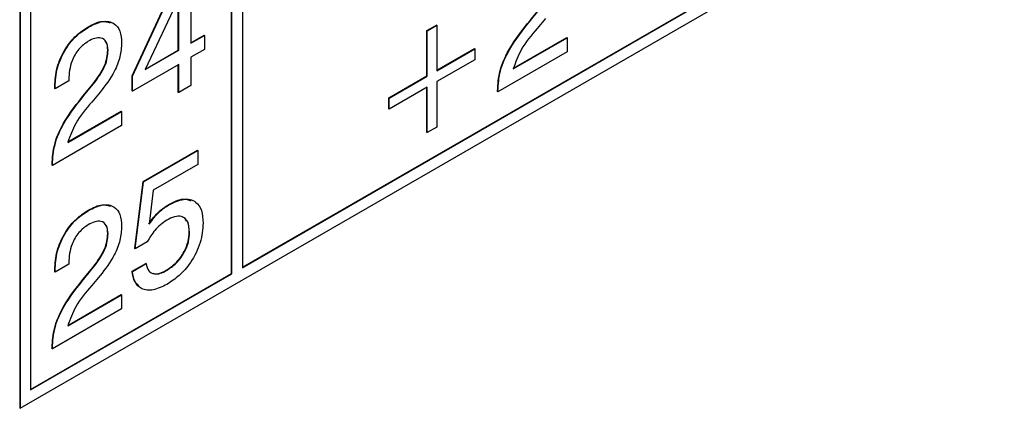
# Model space of a CAD drawing. Header units: millimetres. Extents: x 11 to 190, y 5 to 296.
# Tile 58 of 71: x 170.52 to 180.38, y 214.76 to 218.65. Entities that reach past the tile are written whole.
import ezdxf

# ---------------------------------------------------------------- set-up
doc = ezdxf.new("R2010")
doc.units = ezdxf.units.MM
doc.layers.add('標註文字', color=4, linetype='Continuous')

msp = doc.modelspace()

# ---------------------------------------------------------------- linework, layer by layer
at = {"layer": '標註文字'}
for p, q in [((170.5212, 263.6747), (170.5212, 214.7639)), ((170.5247, 263.6727), (170.5247, 214.7619)), ((172.6425, 216.111), (172.6425, 262.3231)), ((172.646, 216.109), (172.646, 262.3252)), ((172.7521, 262.3864), (172.7521, 216.1702)), ((170.6308, 261.1618), (170.6308, 214.9456)), ((170.5247, 214.7619), (185.48, 223.3954)), ((172.7521, 216.1743), (178.1091, 219.2668)), ((172.7521, 216.1702), (178.1126, 219.2648)), ((172.2353, 219.1412), (172.2353, 218.4189)), ((171.6471, 218.0917), (172.0971, 219.0655)), ((171.6506, 218.0897), (172.1006, 219.0634)), ((172.113, 218.874), (171.7783, 218.155)), ((172.1094, 218.3503), (172.1094, 218.8664)), ((172.113, 218.3482), (172.113, 218.874)), ((175.6314, 218.6473), (175.7161, 218.751)), ((175.6349, 218.6453), (175.7197, 218.7489)), ((175.6349, 218.6453), (175.6314, 218.6473)), ((175.7868, 218.6667), (175.7022, 218.5674)), ((171.2108, 218.5812), (171.2073, 218.5832)), ((174.5979, 218.5463), (174.6931, 218.6013)), ((174.5979, 218.0909), (174.5979, 218.5463)), ((174.6014, 218.5443), (174.5979, 218.5463)), ((174.6014, 218.5443), (174.6966, 218.5992)), ((174.6966, 218.5992), (174.6931, 218.6013)), ((174.6966, 218.5992), (174.6966, 218.1439)), ((172.2353, 218.423), (172.3678, 218.4994)), ((172.2353, 218.4189), (172.3713, 218.4974)), ((172.3713, 218.4974), (172.3678, 218.4994)), ((172.3713, 218.4974), (172.3713, 218.3561)), ((174.6014, 218.0889), (174.6014, 218.5443)), ((175.4624, 218.1619), (176.002, 218.4735)), ((175.4646, 218.1673), (175.9985, 218.4755)), ((176.002, 218.4735), (175.9985, 218.4755)), ((176.002, 218.4735), (176.002, 218.3322)), ((171.7809, 218.1606), (172.1094, 218.3503)), ((172.113, 218.3482), (172.1094, 218.3503)), ((172.3713, 218.3561), (172.2353, 218.2776)), ((174.6966, 218.1479), (175.0738, 218.3657)), ((174.6966, 218.1439), (175.0774, 218.3637)), ((175.0774, 218.3637), (175.0738, 218.3657)), ((175.0774, 218.3637), (175.0774, 218.2537)), ((171.4059, 218.3458), (171.4023, 218.3479)), ((171.7783, 218.155), (172.113, 218.3482)), ((172.2353, 218.2776), (172.2353, 217.9949)), ((175.0774, 218.2537), (174.6966, 218.0339)), ((176.002, 218.3322), (175.3085, 217.9318)), ((172.113, 218.2069), (171.6506, 217.94)), ((172.1094, 217.9263), (172.1094, 218.2049)), ((172.113, 217.9243), (172.113, 218.2069)), ((171.0115, 218.0559), (171.0115, 218.0421)), ((171.6471, 217.942), (171.6471, 218.0917)), ((171.6506, 218.0897), (171.6471, 218.0917)), ((171.6506, 217.94), (171.6506, 218.0897)), ((174.2171, 217.8711), (174.5979, 218.0909)), ((174.2207, 217.8691), (174.6014, 218.0889)), ((174.6014, 218.0889), (174.5979, 218.0909)), ((170.872, 217.9657), (170.872, 217.986)), ((170.8755, 217.984), (170.872, 217.986)), ((170.8755, 217.9636), (170.872, 217.9657)), ((171.0115, 218.0421), (170.8755, 217.9636)), ((170.8755, 217.9636), (170.8755, 217.984)), ((171.1711, 217.9097), (171.2559, 218.0134)), ((171.1747, 217.9077), (171.2595, 218.0113)), ((171.2595, 218.0113), (171.2559, 218.0134)), ((172.2353, 217.9949), (172.113, 217.9243)), ((174.6014, 217.979), (174.2207, 217.7592)), ((174.5979, 217.5256), (174.5979, 217.9769)), ((174.6014, 217.5236), (174.6014, 217.979)), ((174.6966, 218.0339), (174.6966, 217.5786)), ((171.1747, 217.9077), (171.1711, 217.9097)), ((171.3266, 217.9291), (171.242, 217.8298)), ((171.6506, 217.94), (171.6471, 217.942)), ((172.113, 217.9243), (172.1094, 217.9263)), ((174.2171, 217.7612), (174.2171, 217.8711)), ((174.2207, 217.8691), (174.2171, 217.8711)), ((174.2207, 217.7592), (174.2207, 217.8691)), ((175.305, 217.9338), (175.305, 217.9434)), ((175.3085, 217.9414), (175.305, 217.9434)), ((175.3085, 217.9318), (175.305, 217.9338)), ((175.3085, 217.9318), (175.3085, 217.9414)), ((174.2207, 217.7592), (174.2171, 217.7612)), ((171.0022, 217.4243), (171.5418, 217.7359)), ((171.0044, 217.4297), (171.5383, 217.7379)), ((171.5418, 217.7359), (171.5383, 217.7379)), ((171.5418, 217.7359), (171.5418, 217.5946)), ((171.5418, 217.5946), (170.8483, 217.1942)), ((174.6966, 217.5786), (174.6014, 217.5236)), ((174.6014, 217.5236), (174.5979, 217.5256)), ((171.7574, 217.0321), (172.3013, 217.3461)), ((171.7609, 217.0301), (172.3048, 217.3441)), ((172.3048, 217.3441), (172.3013, 217.3461)), ((172.3048, 217.3441), (172.3048, 217.2028)), ((170.8448, 217.1962), (170.8448, 217.2058)), ((170.8483, 217.2038), (170.8448, 217.2058)), ((170.8483, 217.1942), (170.8448, 217.1962)), ((170.8483, 217.1942), (170.8483, 217.2038)), ((172.3048, 217.2028), (171.8588, 216.9453)), ((171.6743, 216.362), (171.7574, 217.0321)), ((171.6778, 216.3599), (171.7609, 217.0301)), ((171.7609, 217.0301), (171.7574, 217.0321)), ((171.8588, 216.9453), (171.8176, 216.6067)), ((172.0131, 216.7988), (172.0096, 216.8009)), ((171.2108, 216.7439), (171.2073, 216.746)), ((171.4059, 216.5086), (171.4023, 216.5107)), ((172.2217, 216.5262), (172.2182, 216.5283)), ((171.7981, 216.4293), (171.6778, 216.3599)), ((171.6778, 216.3599), (171.6743, 216.362)), ((171.0115, 216.2049), (170.8755, 216.1264)), ((171.0115, 216.2187), (171.0115, 216.2049)), ((171.6471, 216.1353), (171.7831, 216.2138)), ((171.6506, 216.1332), (171.7866, 216.2117)), ((171.7866, 216.2117), (171.7831, 216.2138)), ((170.6308, 214.9497), (172.6425, 216.111)), ((170.6308, 214.9456), (172.646, 216.109)), ((170.872, 216.1285), (170.872, 216.1488)), ((170.8755, 216.1468), (170.872, 216.1488)), ((170.8755, 216.1264), (170.872, 216.1285)), ((170.8755, 216.1264), (170.8755, 216.1468)), ((171.1711, 216.0725), (171.2559, 216.1761)), ((171.1747, 216.0704), (171.2595, 216.1741)), ((171.3266, 216.0919), (171.242, 215.9925)), ((171.2595, 216.1741), (171.2559, 216.1761)), ((171.6506, 216.1332), (171.6471, 216.1353)), ((171.9918, 216.1427), (171.9883, 216.1448)), ((172.646, 216.109), (172.6425, 216.111)), ((171.1747, 216.0704), (171.1711, 216.0725)), ((171.0022, 215.5871), (171.5418, 215.8987)), ((171.0044, 215.5925), (171.5383, 215.9007)), ((171.5418, 215.8987), (171.5383, 215.9007)), ((171.5418, 215.8987), (171.5418, 215.7573)), ((171.5418, 215.7573), (170.8483, 215.357)), ((170.8448, 215.359), (170.8448, 215.3686)), ((170.8483, 215.3666), (170.8448, 215.3686)), ((170.8483, 215.357), (170.8448, 215.359)), ((170.8483, 215.357), (170.8483, 215.3666)), ((170.5247, 214.7619), (170.5212, 214.7639))]:
    msp.add_line(p, q, dxfattribs=at)
for points, knots in [([(175.305, 217.9434), (175.3092, 218.0096), (175.3175, 218.1417), (175.4335, 218.4018), (175.5562, 218.5541), (175.6314, 218.6473)], [0, 0, 0, 0, 0.279996, 0.559198, 1, 1, 1, 1]), ([(175.3085, 217.9414), (175.3127, 218.0075), (175.3211, 218.1397), (175.4371, 218.3998), (175.5598, 218.5521), (175.6349, 218.6453)], [0, 0, 0, 0, 0.279996, 0.559198, 1, 1, 1, 1]), ([(170.872, 217.986), (170.8757, 218.0476), (170.8831, 218.1704), (170.9682, 218.361), (171.0863, 218.5042), (171.1669, 218.5568), (171.2073, 218.5832)], [0, 0, 0, 0, 0.280418, 0.559343, 0.77933, 1, 1, 1, 1]), ([(170.8755, 217.984), (170.8792, 218.0456), (170.8866, 218.1684), (170.9717, 218.3589), (171.0899, 218.5021), (171.1705, 218.5548), (171.2108, 218.5812)], [0, 0, 0, 0, 0.280418, 0.559343, 0.77933, 1, 1, 1, 1]), ([(171.2073, 218.5832), (171.2557, 218.6088), (171.3375, 218.6521), (171.4013, 218.6315), (171.4274, 218.623)], [0, 0, 0, 0, 0.591467, 1, 1, 1, 1]), ([(171.2108, 218.5812), (171.2582, 218.6045), (171.3527, 218.651), (171.4665, 218.6299), (171.533, 218.5469), (171.5389, 218.4644), (171.5418, 218.4231)], [0, 0, 0, 0, 0.280426, 0.559687, 0.779583, 1, 1, 1, 1]), ([(175.7022, 218.5674), (175.6438, 218.4989), (175.5399, 218.3771), (175.486, 218.2274), (175.4624, 218.1619)], [0, 0, 0, 0, 0.562606, 1, 1, 1, 1]), ([(171.4059, 218.3458), (171.4029, 218.3769), (171.3971, 218.4389), (171.3408, 218.4764), (171.274, 218.4722), (171.2298, 218.4494), (171.2076, 218.438)], [0, 0, 0, 0, 0.2795814, 0.558527, 0.7790218, 1, 1, 1, 1]), ([(171.2076, 218.438), (171.1752, 218.4153), (171.1104, 218.37), (171.0238, 218.2186), (171.0162, 218.1176), (171.0115, 218.0559)], [0, 0, 0, 0, 0.280554, 0.560287, 1, 1, 1, 1]), ([(171.5418, 218.4231), (171.5388, 218.3773), (171.5328, 218.2857), (171.4619, 218.1042), (171.3779, 217.9955), (171.3266, 217.9291)], [0, 0, 0, 0, 0.280304, 0.56021, 1, 1, 1, 1]), ([(171.4023, 218.3479), (171.4017, 218.382), (171.4009, 218.4234), (171.3772, 218.4383), (171.373, 218.441)], [0, 0, 0, 0, 0.822954, 1, 1, 1, 1]), ([(171.2559, 218.0134), (171.2998, 218.0722), (171.361, 218.1543), (171.3983, 218.2755), (171.401, 218.3238), (171.4023, 218.3479)], [0, 0, 0, 0, 0.558122, 0.779032, 1, 1, 1, 1]), ([(171.2595, 218.0113), (171.3033, 218.0701), (171.3646, 218.1522), (171.4018, 218.2735), (171.4045, 218.3217), (171.4059, 218.3458)], [0, 0, 0, 0, 0.558122, 0.779032, 1, 1, 1, 1]), ([(170.8448, 217.2058), (170.849, 217.272), (170.8573, 217.4041), (170.9733, 217.6642), (171.096, 217.8165), (171.1711, 217.9097)], [0, 0, 0, 0, 0.2799963, 0.5591981, 1, 1, 1, 1]), ([(170.8483, 217.2038), (170.8525, 217.2699), (170.8609, 217.4021), (170.9769, 217.6622), (171.0996, 217.8144), (171.1747, 217.9077)], [0, 0, 0, 0, 0.2799963, 0.5591981, 1, 1, 1, 1]), ([(171.242, 217.8298), (171.1836, 217.7613), (171.0797, 217.6395), (171.0257, 217.4898), (171.0022, 217.4243)], [0, 0, 0, 0, 0.562606, 1, 1, 1, 1]), ([(171.2073, 216.746), (171.2557, 216.7716), (171.3375, 216.8149), (171.4013, 216.7943), (171.4274, 216.7858)], [0, 0, 0, 0, 0.591467, 1, 1, 1, 1]), ([(171.2108, 216.7439), (171.2582, 216.7673), (171.3527, 216.8138), (171.4665, 216.7927), (171.533, 216.7097), (171.5389, 216.6272), (171.5418, 216.5859)], [0, 0, 0, 0, 0.280426, 0.559687, 0.779583, 1, 1, 1, 1]), ([(171.8141, 216.6088), (171.8473, 216.6539), (171.9068, 216.7346), (171.9781, 216.7806), (172.0096, 216.8009)], [0, 0, 0, 0, 0.558781, 1, 1, 1, 1]), ([(171.8176, 216.6067), (171.8509, 216.6518), (171.9104, 216.7326), (171.9816, 216.7785), (172.0131, 216.7988)], [0, 0, 0, 0, 0.558781, 1, 1, 1, 1]), ([(172.0096, 216.8009), (172.0613, 216.8282), (172.146, 216.873), (172.2104, 216.8485), (172.2355, 216.839)], [0, 0, 0, 0, 0.609818, 1, 1, 1, 1]), ([(172.0131, 216.7988), (172.0635, 216.8234), (172.1642, 216.8724), (172.2832, 216.8437), (172.3493, 216.7498), (172.3549, 216.6618), (172.3577, 216.6177)], [0, 0, 0, 0, 0.280318, 0.559441, 0.779445, 1, 1, 1, 1]), ([(170.872, 216.1488), (170.8757, 216.2104), (170.8831, 216.3332), (170.9682, 216.5238), (171.0863, 216.6669), (171.1669, 216.7196), (171.2073, 216.746)], [0, 0, 0, 0, 0.2804185, 0.559343, 0.7793301, 1, 1, 1, 1]), ([(170.8755, 216.1468), (170.8792, 216.2083), (170.8866, 216.3311), (170.9717, 216.5217), (171.0899, 216.6649), (171.1705, 216.7176), (171.2108, 216.7439)], [0, 0, 0, 0, 0.280418, 0.559343, 0.77933, 1, 1, 1, 1]), ([(172.2217, 216.5262), (172.2188, 216.5633), (172.2131, 216.6374), (172.1511, 216.6892), (172.072, 216.6862), (172.0196, 216.6595), (171.9933, 216.6461)], [0, 0, 0, 0, 0.28003, 0.558887, 0.779145, 1, 1, 1, 1]), ([(171.2076, 216.6008), (171.1752, 216.5781), (171.1104, 216.5328), (171.0238, 216.3814), (171.0162, 216.2804), (171.0115, 216.2187)], [0, 0, 0, 0, 0.280554, 0.560287, 1, 1, 1, 1]), ([(171.4059, 216.5086), (171.4029, 216.5397), (171.3971, 216.6017), (171.3408, 216.6392), (171.274, 216.635), (171.2298, 216.6122), (171.2076, 216.6008)], [0, 0, 0, 0, 0.279581, 0.558527, 0.779022, 1, 1, 1, 1]), ([(171.5418, 216.5859), (171.5388, 216.5401), (171.5328, 216.4485), (171.4619, 216.267), (171.3779, 216.1583), (171.3266, 216.0919)], [0, 0, 0, 0, 0.280304, 0.56021, 1, 1, 1, 1]), ([(171.4023, 216.5107), (171.4017, 216.5448), (171.4009, 216.5862), (171.3772, 216.6011), (171.373, 216.6038)], [0, 0, 0, 0, 0.822954, 1, 1, 1, 1]), ([(171.9933, 216.6461), (171.951, 216.6161), (171.8753, 216.5626), (171.8217, 216.4701), (171.7981, 216.4293)], [0, 0, 0, 0, 0.5591829, 1, 1, 1, 1]), ([(172.3577, 216.6177), (172.3526, 216.5532), (172.3424, 216.4242), (172.2442, 216.2291), (172.1205, 216.0852), (172.037, 216.0307), (171.9952, 216.0034)], [0, 0, 0, 0, 0.279844, 0.558963, 0.779249, 1, 1, 1, 1]), ([(172.2182, 216.5283), (172.2174, 216.5681), (172.2162, 216.6228), (172.1852, 216.6445), (172.1768, 216.6504)], [0, 0, 0, 0, 0.7292441, 1, 1, 1, 1]), ([(171.2559, 216.1761), (171.2998, 216.235), (171.361, 216.3171), (171.3983, 216.4383), (171.401, 216.4865), (171.4023, 216.5107)], [0, 0, 0, 0, 0.5581223, 0.7790324, 1, 1, 1, 1]), ([(171.2595, 216.1741), (171.3033, 216.2329), (171.3646, 216.315), (171.4018, 216.4363), (171.4045, 216.4845), (171.4059, 216.5086)], [0, 0, 0, 0, 0.5581223, 0.7790324, 1, 1, 1, 1]), ([(171.9883, 216.1448), (172.0218, 216.1671), (172.0885, 216.2117), (172.1676, 216.3212), (172.2123, 216.434), (172.2162, 216.4968), (172.2182, 216.5283)], [0, 0, 0, 0, 0.280299, 0.559508, 0.779459, 1, 1, 1, 1]), ([(171.9918, 216.1427), (172.0253, 216.1651), (172.092, 216.2096), (172.1711, 216.3191), (172.2159, 216.432), (172.2198, 216.4948), (172.2217, 216.5262)], [0, 0, 0, 0, 0.280299, 0.559508, 0.779459, 1, 1, 1, 1]), ([(171.7866, 216.2117), (171.7934, 216.1853), (171.807, 216.1325), (171.8638, 216.1035), (171.9284, 216.11), (171.9707, 216.1318), (171.9918, 216.1427)], [0, 0, 0, 0, 0.279727, 0.558835, 0.779247, 1, 1, 1, 1]), ([(171.7131, 215.9895), (171.6987, 216.0013), (171.6609, 216.0322), (171.6524, 216.0959), (171.6471, 216.1353)], [0, 0, 0, 0, 0.380823, 1, 1, 1, 1]), ([(171.9952, 216.0034), (171.9489, 215.9806), (171.8562, 215.9351), (171.7426, 215.9489), (171.6697, 216.0194), (171.657, 216.0953), (171.6506, 216.1332)], [0, 0, 0, 0, 0.280335, 0.55975, 0.779719, 1, 1, 1, 1]), ([(171.8612, 216.114), (171.8631, 216.1128), (171.8798, 216.1026), (171.926, 216.1141), (171.9675, 216.1346), (171.9883, 216.1448)], [0, 0, 0, 0, 0.062535, 0.530906, 1, 1, 1, 1]), ([(170.8448, 215.3686), (170.849, 215.4348), (170.8573, 215.5669), (170.9733, 215.827), (171.096, 215.9793), (171.1711, 216.0725)], [0, 0, 0, 0, 0.2799963, 0.5591981, 1, 1, 1, 1]), ([(170.8483, 215.3666), (170.8525, 215.4327), (170.8609, 215.5649), (170.9769, 215.825), (171.0996, 215.9772), (171.1747, 216.0704)], [0, 0, 0, 0, 0.2799963, 0.5591981, 1, 1, 1, 1]), ([(171.242, 215.9925), (171.1836, 215.924), (171.0797, 215.8023), (171.0257, 215.6526), (171.0022, 215.5871)], [0, 0, 0, 0, 0.562606, 1, 1, 1, 1])]:
    msp.add_open_spline(points, degree=3, knots=knots, dxfattribs=at)

doc.saveas('drawing.dxf')
